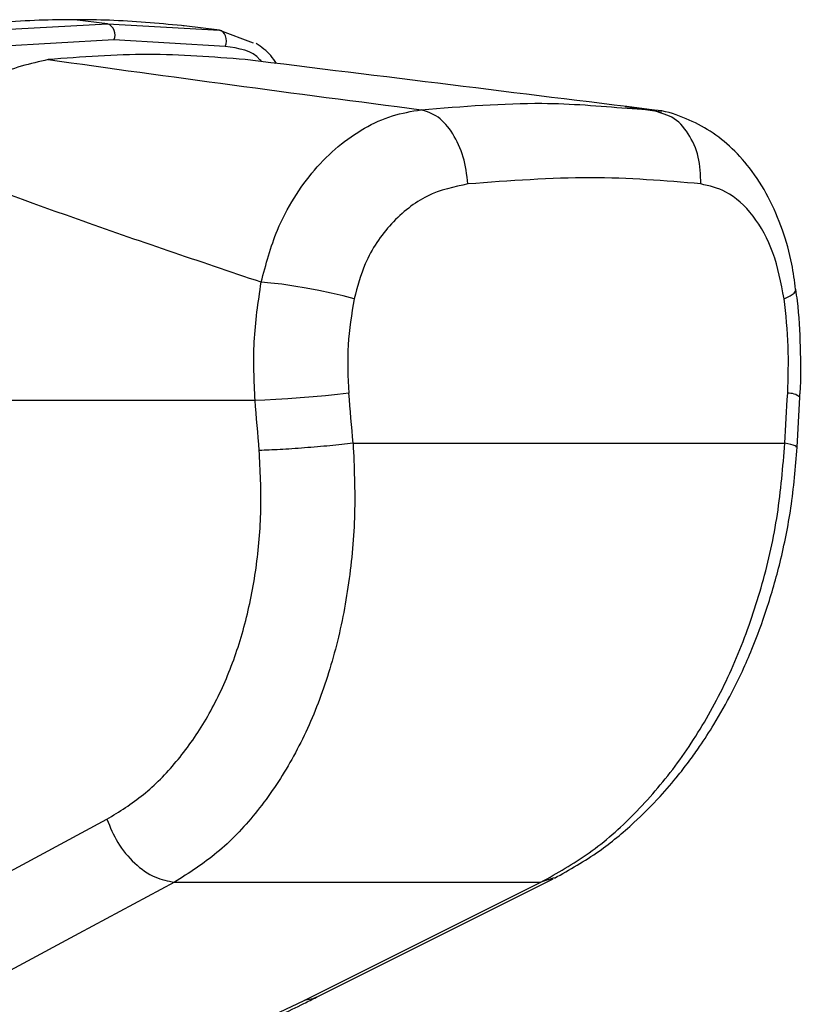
# Model space of a CAD drawing. Header units: millimetres. Extents: x 59675 to 443956, y 27057 to 412240.
# Tile 30 of 67: x 298677 to 300768, y 132070 to 134705. Entities that reach past the tile are written whole.
import ezdxf

# ---------------------------------------------------------------- set-up
doc = ezdxf.new("R2010")
doc.units = ezdxf.units.MM
doc.header["$LTSCALE"] = 50

msp = doc.modelspace()

# ---------------------------------------------------------------- linework, layer by layer
at = {"color": 7, "linetype": 'Continuous', "lineweight": 25}
for p, q in [((298600.58, 134676.59), (298912.03, 134694.03)), ((298912.03, 134694.03), (298823.77, 134704.95)), ((298912.03, 134694.03), (299211.62, 134676.59)), ((299114.72, 134688.52), (299110.06, 134689.06)), ((299116.85, 134688.28), (299114.72, 134688.52)), ((299211.62, 134676.59), (299116.85, 134688.28)), ((299211.62, 134676.59), (299301.63, 134642.58)), ((298929.32, 134651.2), (298619.56, 134633.62)), ((299227.05, 134633.62), (298929.32, 134651.2)), ((300394.56, 134457.71), (300297.27, 134471.59)), ((300302.48, 134467.84), (300368.32, 134463.99)), ((300393.64, 134454.49), (300368.32, 134463.99)), ((299306.96, 133686.17), (297925.85, 133686.17)), ((299569.23, 133571.53), (300724.2, 133571.53)), ((298320.62, 132248.67), (298910.49, 132565.3)), ((299471.38, 132089.05), (300104.55, 132405.68)), ((299091.28, 132396.92), (300071.64, 132396.92)), ((299197.36, 131967.04), (299438.12, 132080.26))]:
    msp.add_line(p, q, dxfattribs=at)
at = {"color": 8, "linetype": 'Continuous', "lineweight": 25}
msp.add_line((300107.35, 132408.8), (300071.64, 132396.92), dxfattribs=at)
at = {"color": 7, "linetype": 'Continuous', "lineweight": 25, "flags": 128}
for points in [[(299227.05, 134633.62), (299229.18, 134640.44), (299230.07, 134647.63), (299229.68, 134654.78), (299228.01, 134661.46), (299225.18, 134667.28), (299221.35, 134671.91), (299216.74, 134675.08), (299211.62, 134676.59)], [(299571.86, 133958.33), (299542.42, 133966), (299510.59, 133973.45), (299477.31, 133980.45), (299443.54, 133986.8), (299410.3, 133992.31), (299378.57, 133996.82), (299349.27, 134000.18), (299323.29, 134002.32)], [(299557.65, 133705.41), (299527.74, 133702.06), (299495.5, 133698.82), (299461.87, 133695.77), (299427.82, 133692.99), (299394.36, 133690.58), (299362.45, 133688.61), (299333.03, 133687.12), (299306.96, 133686.17)], [(300757.19, 133560.65), (300759.02, 133594.14), (300764.47, 133694.58)], [(299091.28, 132396.92), (298835.4, 132259.45), (298501.79, 132080.26)], [(299438.12, 132080.26), (299713.12, 132217.71), (300071.64, 132396.92)]]:
    msp.add_lwpolyline(points, dxfattribs=at)
at = {"color": 8, "linetype": 'Continuous', "lineweight": 25, "flags": 128}
for points in [[(300722.46, 133958.33), (300738.45, 133966), (300749.06, 133973.45), (300753.95, 133980.45), (300754.26, 133983.34)], [(299471.34, 132089), (299460.96, 132084.68), (299438.12, 132080.26)]]:
    msp.add_lwpolyline(points, dxfattribs=at)
at = {"color": 7, "linetype": 'Continuous', "lineweight": 25}
msp.add_arc((298900.61, 134664.51), 31.65, 335.11746, 68.842, dxfattribs=at)
at = {"color": 8, "linetype": 'Continuous', "lineweight": 25}
msp.add_arc((300734.57, 133658.9), 46.58, 50.06196, 93.34562, dxfattribs=at)
at = {"color": 7, "linetype": 'Continuous', "lineweight": 25}
for centre, major_axis, ratio, start_param, end_param in [((297299.66, 125533.36), (-2919.99, 40435.39), 0.071472, 4.9073489, 4.9107282), ((297299.66, 125533.36), (2919.99, 40435.39), 0.071472, 4.9176713, 4.9210506), ((297158.9, 125514.12), (-2776.49, 40435.49), 0.0680261, 4.9078391, 4.9112184)]:
    msp.add_ellipse(centre, major_axis=major_axis, ratio=ratio, start_param=start_param, end_param=end_param, dxfattribs=at)
for points, knots in [([(298823.77, 134704.95), (298792.38, 134704.67), (298694.65, 134703.82), (298594.3, 134695.03), (298526.19, 134689.06)], [0, 0, 0, 0, 0.3212502, 1, 1, 1, 1]), ([(299110.06, 134689.06), (299046.2, 134695.03), (298952.12, 134703.82), (298854.98, 134704.67), (298823.77, 134704.95)], [0, 0, 0, 0, 0.6787498, 1, 1, 1, 1]), ([(299363.93, 134587.93), (299359.21, 134595.27), (299345.18, 134617.1), (299323.7, 134631.48), (299309.45, 134641.02)], [0, 0, 0, 0, 0.33627, 1, 1, 1, 1]), ([(298753.43, 134598.23), (298705.4, 134587.31), (298609.32, 134565.47), (298475.84, 134466.69), (298401.52, 134379.72), (298368.81, 134341.45)], [0, 0, 0, 0, 0.358898, 0.7178929, 1, 1, 1, 1]), ([(299280.19, 134598.23), (299194.06, 134605.02), (299021.29, 134618.63), (298842.89, 134605.05), (298753.43, 134598.23)], [0, 0, 0, 0, 0.4985519, 1, 1, 1, 1]), ([(298753.43, 134598.23), (298916.52, 134575.59), (299242.78, 134530.29), (299581.5, 134486.09), (299750.91, 134463.99)], [0, 0, 0, 0, 0.49985677, 1, 1, 1, 1]), ([(300368.32, 134463.99), (300189.83, 134486.08), (299832.76, 134530.28), (299464.41, 134575.58), (299280.19, 134598.23)], [0, 0, 0, 0, 0.4998805, 1, 1, 1, 1]), ([(299323.29, 134002.32), (299335.82, 134049.94), (299356.89, 134129.97), (299409.62, 134228.95), (299464.4, 134304.79), (299528.36, 134367.91), (299598.81, 134416.74), (299673.8, 134450.81), (299725.21, 134459.59), (299750.91, 134463.99)], [0, 0, 0, 0, 0.1964623, 0.3301525, 0.4638467, 0.5979341, 0.7320253, 0.8660126, 1, 1, 1, 1]), ([(299876.42, 134265.51), (299873.27, 134290.04), (299866.97, 134339.11), (299837.41, 134402.33), (299797.43, 134449.07), (299766.42, 134459.01), (299750.91, 134463.99)], [0, 0, 0, 0, 0.2500017, 0.500002, 0.7500015, 1, 1, 1, 1]), ([(300753.12, 133983.26), (300750.16, 134005.88), (300742.98, 134060.87), (300718.98, 134144.38), (300681.95, 134231.5), (300634.11, 134306.76), (300578.58, 134367.11), (300518.48, 134413.21), (300450.63, 134445.46), (300399.52, 134462.28), (300370.95, 134463.17), (300368.44, 134463.25)], [0, 0, 0, 0, 0.0949605, 0.2307941, 0.3716164, 0.5132988, 0.6354582, 0.7520391, 0.8658021, 0.9882255, 1, 1, 1, 1]), ([(299323.29, 134002.32), (299156.92, 134058.34), (298823.81, 134170.52), (298520.59, 134284.43), (298368.81, 134341.45)], [0, 0, 0, 0, 0.49942423, 1, 1, 1, 1]), ([(300499.46, 134265.51), (300403.54, 134273.75), (300212.58, 134290.15), (299988.13, 134273.7), (299876.42, 134265.51)], [0, 0, 0, 0, 0.5022985, 1, 1, 1, 1]), ([(299876.42, 134265.51), (299839.54, 134257.65), (299766.21, 134242.03), (299669.03, 134164.43), (299601.02, 134065.64), (299580.5, 133990.14), (299571.86, 133958.33)], [0, 0, 0, 0, 0.2730737, 0.5429895, 0.8074473, 1, 1, 1, 1]), ([(300722.46, 133958.33), (300714.13, 134000.75), (300697.34, 134086.24), (300641.35, 134185.35), (300573.46, 134247.94), (300522.19, 134260.11), (300499.46, 134265.51)], [0, 0, 0, 0, 0.25781639, 0.51952433, 0.78700507, 1, 1, 1, 1]), ([(299306.96, 133686.17), (299304.51, 133738.57), (299299.54, 133844.75), (299315.3, 133949.34), (299323.29, 134002.32)], [0, 0, 0, 0, 0.49347762, 1, 1, 1, 1]), ([(300764.06, 133694.52), (300764.4, 133698.29), (300768.41, 133742.79), (300766.68, 133829.7), (300762.35, 133922.69), (300755.11, 133973.19), (300753.64, 133983.38)], [0, 0, 0, 0, 0.0392643, 0.4645732, 0.8919756, 1, 1, 1, 1]), ([(299571.86, 133958.33), (299565.06, 133917.15), (299551.26, 133833.59), (299555.5, 133748.55), (299557.65, 133705.41)], [0, 0, 0, 0, 0.4927205, 1, 1, 1, 1]), ([(300731.85, 133705.41), (300733.26, 133747.3), (300736.11, 133832.32), (300727.05, 133915.92), (300722.46, 133958.33)], [0, 0, 0, 0, 0.4926922, 1, 1, 1, 1]), ([(299569.23, 133571.53), (299571.88, 133508.34), (299577.18, 133382.04), (299560.04, 133196.25), (299525.01, 133018.78), (299470.54, 132853.36), (299398.05, 132705.17), (299309.18, 132577.46), (299207.29, 132470.65), (299129.94, 132421.49), (299091.28, 132396.92)], [0, 0, 0, 0, 0.1250781, 0.2499561, 0.3753487, 0.5000018, 0.6255521, 0.7498958, 0.87499, 1, 1, 1, 1]), ([(299569.23, 133571.53), (299548.99, 133569.29), (299508.51, 133564.8), (299438.84, 133558.89), (299371.23, 133554.28), (299335.73, 133552.96), (299317.98, 133552.29)], [0, 0, 0, 0, 0.2499991, 0.4999986, 0.7500005, 1, 1, 1, 1]), ([(300071.64, 132396.92), (300115.26, 132421.33), (300202.58, 132470.19), (300323.26, 132576.56), (300432.94, 132703.77), (300528.55, 132852.02), (300607.06, 133017.04), (300666.87, 133194.95), (300708.76, 133381.04), (300719.06, 133508.05), (300724.2, 133571.53)], [0, 0, 0, 0, 0.124254, 0.2487548, 0.3736729, 0.4983119, 0.6239514, 0.7486481, 0.874353, 1, 1, 1, 1]), ([(300107.92, 132407.45), (300148.28, 132430.21), (300222.03, 132471.8), (300315.43, 132549.23), (300385.37, 132619.21), (300434.42, 132676.49), (300469.3, 132721.7), (300501.3, 132766.59), (300539.78, 132826.01), (300588.01, 132911.9), (300635.51, 133015.02), (300678.64, 133131.78), (300714.52, 133258.03), (300744.12, 133403.17), (300752.7, 133506.51), (300757.19, 133560.68)], [0, 0, 0, 0, 0.1140634, 0.2084227, 0.2840344, 0.3401265, 0.3768776, 0.4093969, 0.4605319, 0.5309185, 0.6202864, 0.6990895, 0.7886219, 0.8891861, 1, 1, 1, 1]), ([(298910.49, 132565.3), (298943.65, 132585.8), (299010.15, 132626.92), (299097.65, 132716.42), (299173.93, 132823.52), (299236.01, 132947.76), (299282.4, 133086.7), (299311.98, 133236.15), (299325.98, 133392.76), (299320.65, 133499.14), (299317.98, 133552.29)], [0, 0, 0, 0, 0.1244048, 0.2494744, 0.3738551, 0.4989897, 0.623387, 0.7492229, 0.8747011, 1, 1, 1, 1]), ([(298910.49, 132565.3), (298919.18, 132544.08), (298937.13, 132500.25), (298983.43, 132445.27), (299037.68, 132406.6), (299073.8, 132400.08), (299091.28, 132396.92)], [0, 0, 0, 0, 0.2419334, 0.5000014, 0.7580671, 1, 1, 1, 1]), ([(299221.97, 131971.8), (299251.03, 131984.74), (299326.15, 132018.18), (299408.17, 132057.4), (299459.91, 132083.42), (299470.99, 132089)], [0, 0, 0, 0, 0.3314682, 0.8567681, 1, 1, 1, 1])]:
    msp.add_open_spline(points, degree=3, knots=knots, dxfattribs=at)
at = {"color": 8, "linetype": 'Continuous', "lineweight": 25}
for points, knots in [([(299323.81, 134592.86), (299322.49, 134594.59), (299301.3, 134622.37), (299262.98, 134628.17), (299227.05, 134633.62)], [0, 0, 0, 0, 0.0622391, 1, 1, 1, 1]), ([(299750.91, 134463.99), (299861.63, 134472.91), (300059.1, 134488.84), (300228.2, 134474.25), (300302.48, 134467.84)], [0, 0, 0, 0, 0.56072564, 1, 1, 1, 1]), ([(300499.46, 134265.51), (300498.62, 134290.08), (300496.94, 134339.23), (300467.87, 134401.86), (300431.64, 134443.18), (300403.42, 134451.58), (300393.64, 134454.49)], [0, 0, 0, 0, 0.2832715, 0.5665415, 0.8498105, 1, 1, 1, 1]), ([(300754.79, 133560.79), (300754.79, 133562.14), (300754.8, 133565.37), (300735.49, 133569.26), (300724.2, 133571.53)], [0, 0, 0, 0, 0.41535, 1, 1, 1, 1])]:
    msp.add_open_spline(points, degree=3, knots=knots, dxfattribs=at)

doc.saveas('drawing.dxf')
